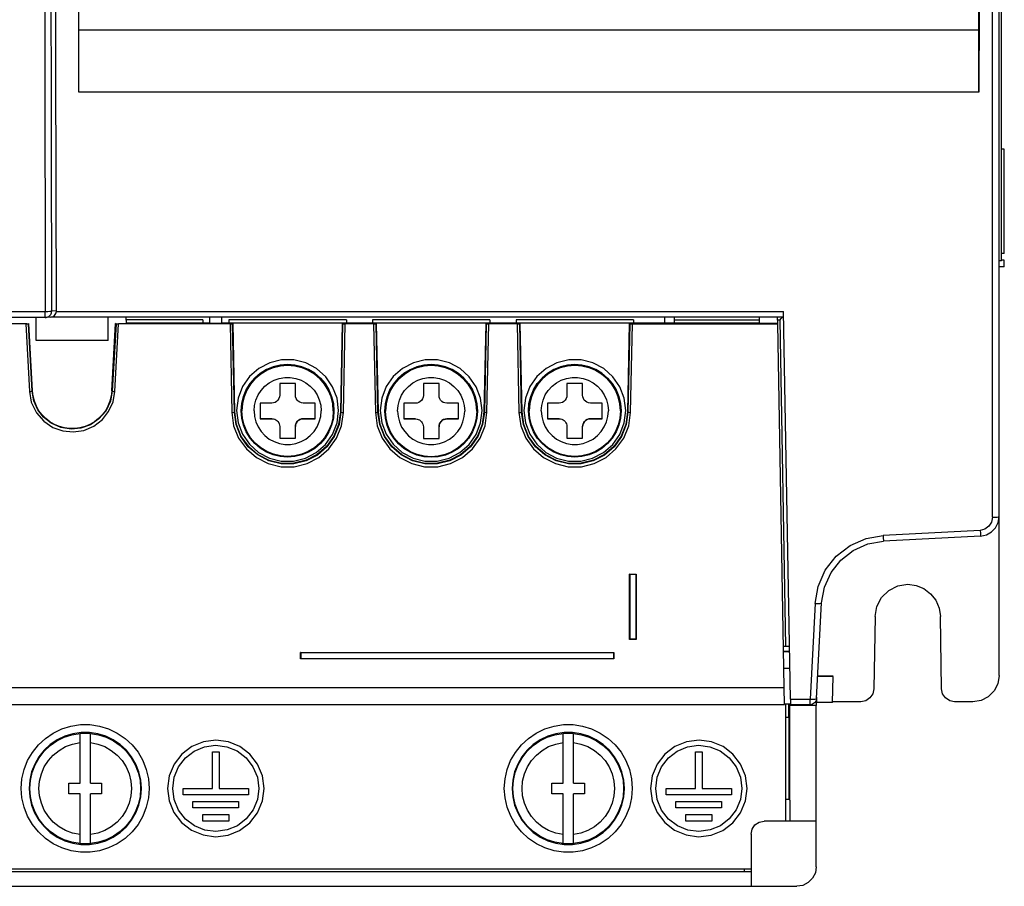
# Model space of a CAD drawing. Extents: x 0 to 420, y 0 to 297.
# Tile 20 of 34: x 207 to 233, y 112 to 135. Entities that reach past the tile are written whole.
import ezdxf

# ---------------------------------------------------------------- set-up
doc = ezdxf.new("R2010")
doc.units = 0
doc.header["$LTSCALE"] = 23.1
doc.layers.get('0').update_dxf_attribs({"linetype": 'CONTINUOUS'})

msp = doc.modelspace()

# ---------------------------------------------------------------- linework, layer by layer
at = {"color": 7, "linetype": 'CONTINUOUS'}
for p, q in [((233.138, 117.424), (233.138, 171.126)), ((233.199, 128.553), (233.199, 149.222)), ((208.463, 133.071), (208.463, 136.538)), ((232.963, 121.671), (232.963, 135.71)), ((232.6, 135.292), (232.598, 133.071)), ((232.599, 134.742), (232.599, 135.292)), ((208.463, 134.742), (232.599, 134.742)), ((232.598, 133.071), (208.463, 133.071)), ((233.278, 131.547), (233.199, 131.547)), ((233.278, 128.747), (233.278, 131.547)), ((233.199, 128.553), (233.138, 128.553)), ((233.278, 128.747), (233.199, 128.747)), ((233.278, 128.566), (233.199, 128.566)), ((233.278, 128.391), (233.278, 128.566)), ((233.278, 128.391), (233.138, 128.391)), ((207.565, 127.029), (189.913, 127.029)), ((189.916, 127.191), (207.565, 127.191)), ((207.325, 126.41), (207.325, 127.029)), ((207.565, 127.029), (207.565, 127.191)), ((207.565, 127.029), (207.578, 127.029)), ((207.708, 127.039), (207.578, 127.029)), ((227.363, 127.039), (207.708, 127.039)), ((207.74, 127.204), (207.866, 127.213)), ((207.865, 127.194), (227.36, 127.194)), ((209.25, 126.41), (209.25, 127.04)), ((209.745, 126.865), (209.736, 127.039)), ((211.788, 126.97), (209.741, 126.97)), ((211.788, 126.97), (211.788, 126.881)), ((211.978, 126.871), (211.978, 127.039)), ((212.298, 126.871), (212.297, 127.039)), ((215.638, 126.97), (212.488, 126.97)), ((212.488, 126.97), (212.488, 126.881)), ((215.638, 126.97), (215.638, 126.881)), ((219.488, 126.97), (216.338, 126.97)), ((216.338, 126.97), (216.338, 126.881)), ((219.488, 126.97), (219.488, 126.881)), ((223.338, 126.97), (220.188, 126.97)), ((220.188, 126.97), (220.188, 126.881)), ((223.338, 126.97), (223.338, 126.881)), ((224.178, 126.881), (224.178, 127.039)), ((226.713, 126.871), (226.713, 127.039)), ((227.203, 126.871), (227.2, 127.039)), ((227.542, 116.797), (227.36, 127.194)), ((207.069, 126.863), (204.056, 126.863)), ((207.042, 126.863), (207.141, 125.045)), ((207.069, 126.863), (207.107, 126.863)), ((207.107, 126.863), (207.113, 126.864)), ((207.124, 126.865), (207.113, 126.864)), ((207.211, 125.058), (207.113, 126.864)), ((207.223, 125.059), (207.124, 126.865)), ((209.353, 125.059), (209.451, 126.865)), ((209.463, 126.864), (209.364, 125.058)), ((209.434, 125.045), (209.533, 126.863)), ((209.463, 126.864), (209.451, 126.865)), ((212.546, 126.863), (209.533, 126.863)), ((211.978, 126.881), (209.745, 126.881)), ((212.298, 126.871), (211.978, 126.871)), ((211.978, 126.865), (211.978, 126.871)), ((215.828, 126.881), (212.298, 126.881)), ((212.52, 126.863), (212.566, 124.484)), ((212.546, 126.863), (212.584, 126.863)), ((212.584, 126.863), (212.59, 126.864)), ((212.601, 126.865), (212.59, 126.864)), ((212.636, 124.494), (212.59, 126.863)), ((212.648, 124.496), (212.601, 126.865)), ((215.524, 126.865), (215.478, 124.496)), ((215.536, 126.863), (215.489, 124.494)), ((216.198, 126.881), (215.524, 126.881)), ((215.828, 126.865), (215.524, 126.865)), ((215.536, 126.864), (215.524, 126.865)), ((215.559, 124.484), (215.606, 126.863)), ((216.396, 126.863), (215.606, 126.863)), ((215.828, 126.865), (215.828, 126.881)), ((219.678, 126.881), (216.148, 126.881)), ((216.148, 126.881), (216.148, 126.865)), ((216.451, 126.865), (216.148, 126.865)), ((216.37, 126.863), (216.416, 124.484)), ((216.396, 126.863), (216.434, 126.863)), ((216.434, 126.863), (216.44, 126.864)), ((216.451, 126.865), (216.44, 126.864)), ((216.486, 124.494), (216.44, 126.863)), ((216.498, 124.496), (216.451, 126.865)), ((219.374, 126.865), (219.328, 124.496)), ((219.386, 126.863), (219.339, 124.494)), ((220.048, 126.881), (219.374, 126.881)), ((219.678, 126.865), (219.374, 126.865)), ((219.386, 126.864), (219.374, 126.865)), ((219.409, 124.484), (219.456, 126.863)), ((220.246, 126.863), (219.456, 126.863)), ((219.678, 126.865), (219.678, 126.881)), ((223.528, 126.881), (219.998, 126.881)), ((219.998, 126.881), (219.998, 126.865)), ((220.301, 126.865), (219.998, 126.865)), ((220.22, 126.863), (220.266, 124.484)), ((220.246, 126.863), (220.284, 126.863)), ((220.284, 126.863), (220.29, 126.864)), ((220.301, 126.865), (220.29, 126.864)), ((220.336, 124.494), (220.29, 126.863)), ((220.348, 124.496), (220.301, 126.865)), ((223.224, 126.865), (223.178, 124.496)), ((223.236, 126.863), (223.189, 124.494)), ((223.898, 126.881), (223.224, 126.881)), ((223.528, 126.865), (223.224, 126.865)), ((223.236, 126.864), (223.224, 126.865)), ((223.259, 124.484), (223.306, 126.863)), ((223.528, 126.865), (223.528, 126.881)), ((226.713, 126.881), (223.848, 126.881)), ((223.848, 126.881), (223.848, 126.865)), ((226.713, 126.962), (224.428, 126.962)), ((224.428, 126.962), (224.428, 126.881)), ((227.203, 126.871), (226.713, 126.871)), ((226.713, 126.865), (226.713, 126.871)), ((227.26, 126.962), (227.201, 126.962)), ((227.203, 126.863), (227.203, 126.871)), ((227.373, 117.107), (227.203, 126.863)), ((227.26, 126.962), (227.412, 118.211)), ((209.25, 126.41), (207.325, 126.41)), ((214.273, 125.26), (213.853, 125.26)), ((213.853, 125.26), (213.853, 124.945)), ((214.273, 124.945), (214.273, 125.26)), ((218.123, 125.256), (217.703, 125.256)), ((217.703, 125.256), (217.703, 124.941)), ((218.123, 124.941), (218.123, 125.256)), ((221.973, 125.26), (221.553, 125.26)), ((221.553, 125.26), (221.553, 124.945)), ((221.973, 124.945), (221.973, 125.26)), ((207.211, 125.058), (207.223, 125.059)), ((209.353, 125.059), (209.364, 125.058)), ((213.643, 124.735), (213.328, 124.735)), ((213.328, 124.735), (213.328, 124.315)), ((214.798, 124.735), (214.483, 124.735)), ((214.798, 124.315), (214.798, 124.735)), ((215.273, 124.717), (215.288, 124.526)), ((217.493, 124.731), (217.178, 124.731)), ((217.178, 124.731), (217.178, 124.311)), ((218.648, 124.731), (218.333, 124.731)), ((218.648, 124.311), (218.648, 124.731)), ((219.123, 124.713), (219.138, 124.522)), ((221.343, 124.735), (221.028, 124.735)), ((221.028, 124.735), (221.028, 124.315)), ((222.498, 124.735), (222.183, 124.735)), ((222.498, 124.315), (222.498, 124.735)), ((222.973, 124.717), (222.988, 124.526)), ((212.636, 124.494), (212.648, 124.496)), ((212.838, 124.526), (212.838, 124.527)), ((215.288, 124.526), (215.288, 124.527)), ((215.478, 124.496), (215.489, 124.494)), ((216.486, 124.494), (216.498, 124.496)), ((216.688, 124.522), (216.688, 124.522)), ((219.138, 124.522), (219.138, 124.522)), ((219.328, 124.496), (219.339, 124.494)), ((220.336, 124.494), (220.348, 124.496)), ((220.538, 124.526), (220.538, 124.527)), ((222.988, 124.526), (222.988, 124.527)), ((223.178, 124.496), (223.189, 124.494)), ((213.643, 124.315), (213.328, 124.315)), ((213.328, 124.315), (213.643, 124.315)), ((213.853, 124.105), (213.853, 123.79)), ((214.273, 123.79), (214.273, 124.105)), ((214.483, 124.315), (214.798, 124.315)), ((214.798, 124.315), (214.483, 124.315)), ((214.483, 124.315), (214.483, 124.315)), ((217.493, 124.311), (217.178, 124.311)), ((217.178, 124.311), (217.493, 124.311)), ((217.703, 124.101), (217.703, 123.786)), ((218.123, 123.786), (218.123, 124.101)), ((218.333, 124.311), (218.648, 124.311)), ((218.648, 124.311), (218.333, 124.311)), ((218.333, 124.311), (218.333, 124.311)), ((221.343, 124.315), (221.028, 124.315)), ((221.028, 124.315), (221.343, 124.315)), ((221.553, 124.105), (221.553, 123.79)), ((221.973, 123.79), (221.973, 124.105)), ((222.183, 124.315), (222.498, 124.315)), ((222.498, 124.315), (222.183, 124.315)), ((222.183, 124.315), (222.183, 124.315)), ((213.853, 123.79), (214.273, 123.79)), ((217.703, 123.786), (218.123, 123.786)), ((221.553, 123.79), (221.973, 123.79)), ((233.114, 121.536), (233.138, 121.693)), ((229.577, 121.107), (230.028, 121.185)), ((232.631, 121.321), (230.028, 121.185)), ((232.64, 121.169), (230.037, 121.033)), ((232.64, 121.169), (232.796, 121.201)), ((223.233, 120.148), (223.408, 120.148)), ((223.236, 120.145), (223.233, 120.148)), ((223.233, 118.398), (223.233, 120.148)), ((223.236, 120.145), (223.405, 120.145)), ((223.236, 120.145), (223.236, 118.401)), ((223.405, 120.145), (223.408, 120.148)), ((223.405, 118.401), (223.405, 120.145)), ((223.408, 120.148), (223.408, 118.398)), ((228.206, 119.363), (228.072, 116.797)), ((228.246, 116.812), (228.381, 119.377)), ((229.813, 119.015), (229.779, 117.068)), ((231.597, 117.068), (231.563, 119.015)), ((223.236, 118.401), (223.233, 118.398)), ((223.408, 118.398), (223.233, 118.398)), ((223.405, 118.401), (223.236, 118.401)), ((223.405, 118.401), (223.408, 118.398)), ((214.413, 118.049), (222.813, 118.049)), ((214.416, 118.045), (214.413, 118.049)), ((214.413, 117.874), (214.413, 118.049)), ((214.416, 118.045), (222.81, 118.045)), ((214.416, 118.045), (214.416, 117.876)), ((222.81, 118.045), (222.813, 118.049)), ((222.81, 117.876), (222.81, 118.045)), ((222.813, 118.049), (222.813, 117.874)), ((227.517, 118.21), (227.354, 118.21)), ((227.357, 118.069), (227.519, 118.069)), ((227.519, 118.069), (227.357, 118.069)), ((214.416, 117.876), (214.413, 117.874)), ((222.813, 117.874), (214.413, 117.874)), ((222.81, 117.876), (214.416, 117.876)), ((222.81, 117.876), (222.813, 117.874)), ((227.527, 117.62), (227.364, 117.62)), ((228.693, 117.411), (228.276, 117.411)), ((228.693, 117.404), (228.276, 117.404)), ((228.674, 116.704), (228.693, 117.404)), ((189.902, 117.107), (227.373, 117.107)), ((227.381, 116.647), (227.373, 117.107)), ((227.542, 116.797), (228.072, 116.797)), ((227.542, 116.797), (227.544, 116.646)), ((228.072, 116.646), (228.072, 116.797)), ((228.246, 116.812), (228.231, 116.748)), ((228.244, 116.788), (228.235, 116.627)), ((228.674, 116.704), (228.239, 116.704)), ((228.25, 116.812), (228.253, 116.841)), ((228.253, 116.841), (228.253, 116.844)), ((229.429, 116.724), (228.674, 116.724)), ((232.438, 116.724), (231.946, 116.724)), ((189.894, 116.647), (227.381, 116.647)), ((227.381, 116.666), (227.544, 116.666)), ((227.415, 116.672), (227.415, 113.525)), ((227.503, 116.31), (227.503, 116.669)), ((227.529, 116.634), (227.528, 116.635)), ((227.528, 114.083), (227.528, 116.635)), ((227.538, 116.623), (227.538, 116.646)), ((227.885, 116.623), (227.538, 116.623)), ((228.072, 116.646), (227.544, 116.646)), ((227.886, 116.656), (227.885, 116.623)), ((228.235, 116.627), (227.885, 116.627)), ((228.136, 116.659), (228.072, 116.646)), ((228.238, 113.526), (228.238, 116.635)), ((227.415, 116.31), (227.503, 116.31)), ((227.415, 116.31), (227.503, 116.31)), ((227.503, 116.31), (227.503, 116.31)), ((227.503, 116.31), (227.503, 114.113)), ((208.498, 114.537), (208.498, 115.877)), ((208.778, 114.537), (208.778, 115.877)), ((221.448, 114.537), (221.448, 115.877)), ((221.728, 114.537), (221.728, 115.877)), ((212.05, 115.381), (212.225, 115.381)), ((212.05, 114.401), (212.05, 115.381)), ((212.225, 115.381), (212.225, 114.401)), ((225, 115.381), (225.175, 115.381)), ((225, 114.401), (225, 115.381)), ((225.175, 115.381), (225.175, 114.401)), ((208.2, 114.537), (208.498, 114.537)), ((208.2, 114.257), (208.2, 114.537)), ((208.778, 114.537), (209.075, 114.537)), ((209.075, 114.537), (209.075, 114.257)), ((211.263, 114.401), (212.05, 114.401)), ((211.263, 114.226), (211.263, 114.401)), ((212.225, 114.401), (213.013, 114.401)), ((213.013, 114.401), (213.013, 114.226)), ((221.15, 114.537), (221.448, 114.537)), ((221.15, 114.257), (221.15, 114.537)), ((221.728, 114.537), (222.025, 114.537)), ((222.025, 114.537), (222.025, 114.257)), ((224.213, 114.401), (225, 114.401)), ((224.213, 114.226), (224.213, 114.401)), ((225.175, 114.401), (225.963, 114.401)), ((225.963, 114.401), (225.963, 114.226)), ((208.498, 114.257), (208.2, 114.257)), ((208.498, 112.918), (208.498, 114.257)), ((209.075, 114.257), (208.778, 114.257)), ((208.778, 112.918), (208.778, 114.257)), ((213.013, 114.226), (211.263, 114.226)), ((211.525, 114.051), (212.75, 114.051)), ((211.525, 113.876), (211.525, 114.051)), ((212.75, 114.051), (212.75, 113.876)), ((221.448, 114.257), (221.15, 114.257)), ((221.448, 112.918), (221.448, 114.257)), ((222.025, 114.257), (221.728, 114.257)), ((221.728, 112.918), (221.728, 114.257)), ((225.963, 114.226), (224.213, 114.226)), ((224.475, 114.051), (225.7, 114.051)), ((224.475, 113.876), (224.475, 114.051)), ((225.7, 114.051), (225.7, 113.876)), ((227.415, 114.113), (227.503, 114.113)), ((227.503, 114.113), (227.528, 114.083)), ((227.538, 114.083), (227.528, 114.083)), ((227.538, 113.526), (227.538, 114.083)), ((212.75, 113.876), (211.525, 113.876)), ((225.7, 113.876), (224.475, 113.876)), ((211.788, 113.701), (212.488, 113.701)), ((211.788, 113.526), (211.788, 113.701)), ((212.488, 113.526), (211.788, 113.526)), ((212.488, 113.701), (212.488, 113.526)), ((224.738, 113.701), (225.438, 113.701)), ((224.738, 113.526), (224.738, 113.701)), ((225.438, 113.526), (224.738, 113.526)), ((225.438, 113.701), (225.438, 113.526)), ((228.238, 113.525), (226.838, 113.525)), ((226.838, 113.525), (226.838, 113.525)), ((228.238, 112.3), (228.238, 113.525)), ((226.488, 113.175), (226.488, 111.775)), ((226.488, 112.231), (190.788, 112.231)), ((226.313, 112.159), (226.313, 112.231)), ((226.314, 112.161), (190.962, 112.161)), ((226.488, 112.159), (226.315, 112.159)), ((190.788, 111.776), (226.488, 111.776)), ((226.488, 111.775), (227.713, 111.775))]:
    msp.add_line(p, q, dxfattribs=at)
for points in [[(207.547, 170.23), (207.539, 155.877), (207.545, 141.524), (207.565, 127.191)], [(207.74, 127.204), (207.72, 141.414), (207.714, 155.644), (207.721, 169.874)], [(207.866, 127.213), (207.856, 130.531), (207.848, 133.851), (207.84, 137.174)], [(232.598, 133.071), (232.598, 133.627), (232.599, 134.184), (232.599, 134.742)], [(207.565, 127.191), (207.631, 127.192), (207.687, 127.195), (207.725, 127.199), (207.74, 127.204)], [(207.578, 127.029), (207.59, 127.03), (207.614, 127.036), (207.638, 127.044)], [(207.638, 127.044), (207.66, 127.056), (207.68, 127.071), (207.697, 127.089), (207.712, 127.109), (207.724, 127.131), (207.733, 127.154), (207.738, 127.179), (207.74, 127.204)], [(207.709, 127.039), (207.758, 127.051), (207.81, 127.084)], [(207.81, 127.084), (207.847, 127.133), (207.865, 127.194)], [(207.865, 127.194), (207.865, 127.2), (207.865, 127.207), (207.866, 127.213)], [(224.428, 127.039), (224.428, 127.014), (224.428, 126.962)], [(227.26, 126.962), (227.299, 127.002), (227.332, 127.036), (227.335, 127.039)], [(209.463, 126.864), (209.468, 126.863), (209.533, 126.863)], [(215.536, 126.864), (215.541, 126.863), (215.606, 126.863)], [(219.386, 126.864), (219.391, 126.863), (219.456, 126.863)], [(223.236, 126.864), (223.241, 126.863), (223.257, 126.863), (227.203, 126.863)], [(215.428, 124.536), (215.388, 124.863), (215.271, 125.172), (215.084, 125.442), (214.84, 125.659), (214.55, 125.812), (214.231, 125.891), (213.904, 125.892), (213.585, 125.815), (213.293, 125.664), (213.046, 125.448), (212.856, 125.175), (212.737, 124.865), (212.697, 124.536)], [(215.305, 124.527), (215.29, 124.721), (215.244, 124.911), (215.17, 125.091), (215.069, 125.257), (214.941, 125.406), (214.792, 125.533), (214.625, 125.635), (214.444, 125.71), (214.254, 125.755), (214.06, 125.77), (213.866, 125.754), (213.677, 125.708), (213.497, 125.634), (213.332, 125.532), (213.184, 125.405), (213.057, 125.257), (212.956, 125.092), (212.881, 124.913), (212.836, 124.722), (212.82, 124.527)], [(212.82, 124.527), (212.835, 124.721), (212.881, 124.91), (212.955, 125.09), (213.057, 125.256), (213.184, 125.405), (213.334, 125.533), (213.501, 125.635), (213.682, 125.709), (213.872, 125.754), (214.066, 125.769), (214.26, 125.753), (214.449, 125.708), (214.628, 125.633), (214.794, 125.531), (214.942, 125.405), (215.068, 125.256), (215.169, 125.092), (215.244, 124.912), (215.29, 124.722), (215.305, 124.527)], [(215.288, 124.527), (215.273, 124.718), (215.228, 124.905), (215.154, 125.082), (215.054, 125.246), (214.929, 125.393), (214.781, 125.518), (214.617, 125.619), (214.438, 125.692), (214.251, 125.737), (214.06, 125.752), (213.869, 125.736), (213.682, 125.691), (213.505, 125.617), (213.342, 125.517), (213.196, 125.392), (213.071, 125.246), (212.972, 125.084), (212.898, 124.906), (212.853, 124.719), (212.838, 124.527)], [(212.838, 124.526), (212.853, 124.717), (212.898, 124.904), (212.971, 125.082), (213.072, 125.246), (213.196, 125.392), (213.343, 125.517), (213.507, 125.617), (213.684, 125.691), (213.871, 125.736), (214.063, 125.751), (214.254, 125.736), (214.441, 125.691), (214.619, 125.617), (214.783, 125.517), (214.929, 125.392), (215.054, 125.246), (215.154, 125.082), (215.228, 124.904), (215.273, 124.717)], [(219.278, 124.536), (219.238, 124.863), (219.121, 125.172), (218.934, 125.442), (218.69, 125.659), (218.4, 125.812), (218.081, 125.891), (217.754, 125.892), (217.435, 125.815), (217.143, 125.664), (216.896, 125.448), (216.706, 125.175), (216.587, 124.865), (216.547, 124.536)], [(219.155, 124.523), (219.14, 124.717), (219.094, 124.907), (219.02, 125.087), (218.919, 125.253), (218.791, 125.402), (218.642, 125.529), (218.475, 125.631), (218.294, 125.706), (218.104, 125.751), (217.91, 125.766), (217.716, 125.75), (217.527, 125.704), (217.347, 125.63), (217.182, 125.528), (217.034, 125.401), (216.907, 125.253), (216.806, 125.088), (216.731, 124.908), (216.686, 124.718), (216.67, 124.523)], [(216.67, 124.522), (216.685, 124.716), (216.731, 124.906), (216.805, 125.086), (216.907, 125.252), (217.034, 125.401), (217.184, 125.529), (217.351, 125.631), (217.532, 125.705), (217.722, 125.75), (217.916, 125.765), (218.11, 125.749), (218.299, 125.704), (218.478, 125.629), (218.644, 125.527), (218.792, 125.401), (218.918, 125.252), (219.019, 125.087), (219.094, 124.908), (219.14, 124.718), (219.155, 124.522)], [(219.138, 124.522), (219.123, 124.714), (219.078, 124.901), (219.004, 125.078), (218.904, 125.242), (218.779, 125.389), (218.631, 125.514), (218.467, 125.615), (218.288, 125.688), (218.101, 125.733), (217.91, 125.747), (217.719, 125.732), (217.532, 125.687), (217.355, 125.613), (217.192, 125.513), (217.046, 125.388), (216.921, 125.242), (216.822, 125.08), (216.748, 124.902), (216.703, 124.715), (216.688, 124.522)], [(216.688, 124.522), (216.703, 124.713), (216.748, 124.9), (216.821, 125.078), (216.922, 125.242), (217.046, 125.388), (217.193, 125.513), (217.357, 125.613), (217.534, 125.687), (217.721, 125.732), (217.913, 125.747), (218.104, 125.732), (218.291, 125.687), (218.469, 125.613), (218.633, 125.513), (218.779, 125.388), (218.904, 125.242), (219.004, 125.078), (219.078, 124.9), (219.123, 124.713)], [(223.128, 124.536), (223.088, 124.863), (222.971, 125.172), (222.784, 125.442), (222.54, 125.659), (222.25, 125.812), (221.931, 125.891), (221.604, 125.892), (221.285, 125.815), (220.993, 125.664), (220.746, 125.448), (220.556, 125.175), (220.437, 124.865), (220.397, 124.536)], [(223.005, 124.527), (222.99, 124.721), (222.944, 124.911), (222.87, 125.091), (222.769, 125.257), (222.641, 125.406), (222.492, 125.533), (222.325, 125.635), (222.144, 125.71), (221.954, 125.755), (221.76, 125.77), (221.566, 125.754), (221.377, 125.708), (221.197, 125.634), (221.032, 125.532), (220.884, 125.405), (220.757, 125.257), (220.656, 125.092), (220.581, 124.913), (220.536, 124.722), (220.52, 124.527)], [(220.52, 124.527), (220.535, 124.721), (220.581, 124.91), (220.655, 125.09), (220.757, 125.256), (220.884, 125.405), (221.034, 125.533), (221.201, 125.635), (221.382, 125.709), (221.572, 125.754), (221.766, 125.769), (221.96, 125.753), (222.149, 125.708), (222.328, 125.633), (222.494, 125.531), (222.642, 125.405), (222.768, 125.256), (222.869, 125.092), (222.944, 124.912), (222.99, 124.722), (223.005, 124.527)], [(222.988, 124.527), (222.973, 124.718), (222.928, 124.905), (222.854, 125.082), (222.754, 125.246), (222.629, 125.393), (222.481, 125.518), (222.317, 125.619), (222.138, 125.692), (221.951, 125.737), (221.76, 125.752), (221.569, 125.736), (221.382, 125.691), (221.205, 125.617), (221.042, 125.517), (220.896, 125.392), (220.771, 125.246), (220.672, 125.084), (220.598, 124.906), (220.553, 124.719), (220.538, 124.527)], [(220.538, 124.526), (220.553, 124.717), (220.598, 124.904), (220.671, 125.082), (220.772, 125.246), (220.896, 125.392), (221.043, 125.517), (221.207, 125.617), (221.384, 125.691), (221.571, 125.736), (221.763, 125.751), (221.954, 125.736), (222.141, 125.691), (222.319, 125.617), (222.483, 125.517), (222.629, 125.392), (222.754, 125.246), (222.854, 125.082), (222.928, 124.904), (222.973, 124.717)], [(213.163, 124.525), (213.175, 124.672), (213.211, 124.816), (213.271, 124.952), (213.351, 125.076), (213.452, 125.186), (213.57, 125.278), (213.701, 125.349), (213.841, 125.397), (213.988, 125.422), (214.136, 125.422), (214.283, 125.398), (214.423, 125.349), (214.554, 125.279), (214.672, 125.187), (214.773, 125.078), (214.854, 124.954), (214.914, 124.818), (214.95, 124.674), (214.963, 124.525)], [(217.013, 124.521), (217.025, 124.668), (217.061, 124.812), (217.121, 124.948), (217.201, 125.072), (217.302, 125.182), (217.42, 125.274), (217.551, 125.345), (217.691, 125.393), (217.838, 125.418), (217.986, 125.418), (218.133, 125.394), (218.273, 125.345), (218.404, 125.275), (218.522, 125.183), (218.623, 125.074), (218.704, 124.95), (218.764, 124.814), (218.8, 124.67), (218.813, 124.521)], [(220.863, 124.525), (220.875, 124.672), (220.911, 124.816), (220.971, 124.952), (221.051, 125.076), (221.152, 125.186), (221.27, 125.278), (221.401, 125.349), (221.541, 125.397), (221.688, 125.422), (221.836, 125.422), (221.983, 125.398), (222.123, 125.349), (222.254, 125.279), (222.372, 125.187), (222.473, 125.078), (222.554, 124.954), (222.614, 124.818), (222.65, 124.674), (222.663, 124.525)], [(207.141, 125.045), (207.177, 125.048), (207.202, 125.053), (207.211, 125.058)], [(207.141, 125.045), (207.193, 124.762), (207.329, 124.476), (207.528, 124.247), (207.771, 124.083), (208.039, 123.987), (208.315, 123.96), (208.6, 124.003), (208.871, 124.119), (209.099, 124.296), (209.265, 124.505), (209.383, 124.766), (209.434, 125.045)], [(209.364, 125.058), (209.314, 124.788), (209.187, 124.522), (209.003, 124.31), (208.775, 124.155), (208.522, 124.064), (208.257, 124.039), (207.985, 124.082), (207.729, 124.195), (207.52, 124.36), (207.37, 124.551), (207.26, 124.792), (207.211, 125.058)], [(209.353, 125.059), (209.336, 124.919), (209.3, 124.783), (209.248, 124.652), (209.178, 124.53), (209.093, 124.418), (208.994, 124.318), (208.883, 124.232), (208.761, 124.162), (208.632, 124.108), (208.497, 124.072), (208.358, 124.053), (208.218, 124.053), (208.079, 124.072), (207.944, 124.108), (207.814, 124.162), (207.693, 124.232), (207.582, 124.318), (207.483, 124.418), (207.398, 124.53), (207.328, 124.652), (207.275, 124.783), (207.24, 124.919), (207.223, 125.059)], [(209.364, 125.058), (209.374, 125.053), (209.4, 125.048), (209.434, 125.045)], [(213.853, 124.945), (213.848, 124.898), (213.832, 124.853), (213.805, 124.812), (213.77, 124.777), (213.73, 124.753), (213.687, 124.739), (213.643, 124.735)], [(214.483, 124.735), (214.432, 124.741), (214.388, 124.757), (214.349, 124.783), (214.316, 124.817), (214.292, 124.856), (214.278, 124.899), (214.273, 124.945)], [(217.703, 124.941), (217.698, 124.894), (217.682, 124.849), (217.655, 124.808), (217.62, 124.773), (217.58, 124.749), (217.537, 124.735), (217.493, 124.731)], [(218.333, 124.731), (218.282, 124.737), (218.238, 124.753), (218.199, 124.779), (218.166, 124.813), (218.142, 124.852), (218.128, 124.895), (218.123, 124.941)], [(221.553, 124.945), (221.548, 124.898), (221.532, 124.853), (221.505, 124.812), (221.47, 124.777), (221.43, 124.753), (221.387, 124.739), (221.343, 124.735)], [(222.183, 124.735), (222.132, 124.741), (222.088, 124.757), (222.049, 124.783), (222.016, 124.817), (221.992, 124.856), (221.978, 124.899), (221.973, 124.945)], [(212.566, 124.484), (212.602, 124.486), (212.627, 124.49), (212.636, 124.494)], [(212.566, 124.484), (212.617, 124.127), (212.751, 123.794), (212.958, 123.504), (213.226, 123.273), (213.542, 123.111), (213.887, 123.028), (214.241, 123.028), (214.585, 123.111), (214.9, 123.273), (215.167, 123.504), (215.375, 123.793), (215.508, 124.127), (215.559, 124.484)], [(215.489, 124.494), (215.442, 124.157), (215.316, 123.84), (215.118, 123.563), (214.861, 123.34), (214.559, 123.185), (214.23, 123.106), (213.891, 123.106), (213.563, 123.186), (213.262, 123.342), (213.007, 123.563), (212.81, 123.84), (212.684, 124.157), (212.636, 124.494)], [(215.478, 124.496), (215.43, 124.157), (215.303, 123.843), (215.109, 123.57), (214.857, 123.352), (214.56, 123.199), (214.232, 123.119), (213.896, 123.118), (213.569, 123.197), (213.274, 123.349), (213.02, 123.566), (212.823, 123.84), (212.696, 124.156), (212.648, 124.496)], [(212.697, 124.536), (212.737, 124.208), (212.854, 123.9), (213.041, 123.629), (213.285, 123.413), (213.576, 123.26), (213.894, 123.181), (214.222, 123.18), (214.541, 123.257), (214.832, 123.408), (215.079, 123.624), (215.269, 123.896), (215.388, 124.207), (215.428, 124.536)], [(215.305, 124.527), (215.29, 124.333), (215.244, 124.143), (215.17, 123.963), (215.069, 123.797), (214.941, 123.648), (214.792, 123.52), (214.625, 123.418), (214.444, 123.344), (214.254, 123.299), (214.06, 123.284), (213.866, 123.3), (213.677, 123.345), (213.497, 123.42), (213.332, 123.522), (213.184, 123.648), (213.057, 123.797), (212.956, 123.962), (212.881, 124.141), (212.836, 124.331), (212.82, 124.527)], [(215.288, 124.526), (215.273, 124.334), (215.228, 124.147), (215.154, 123.97), (215.054, 123.806), (214.929, 123.659), (214.783, 123.535), (214.619, 123.434), (214.441, 123.361), (214.254, 123.316), (214.063, 123.301), (213.871, 123.316), (213.684, 123.361), (213.507, 123.434), (213.343, 123.535), (213.196, 123.659), (213.072, 123.806), (212.971, 123.97), (212.898, 124.147), (212.853, 124.334), (212.838, 124.526)], [(213.163, 124.525), (213.175, 124.377), (213.211, 124.233), (213.271, 124.096), (213.352, 123.972), (213.453, 123.863), (213.57, 123.771), (213.701, 123.701), (213.842, 123.652), (213.988, 123.628), (214.137, 123.628), (214.284, 123.652), (214.424, 123.701), (214.555, 123.771), (214.672, 123.863), (214.773, 123.972), (214.854, 124.096), (214.914, 124.233), (214.95, 124.377), (214.963, 124.525)], [(215.489, 124.494), (215.499, 124.49), (215.525, 124.486), (215.559, 124.484)], [(216.416, 124.484), (216.452, 124.486), (216.477, 124.49), (216.486, 124.494)], [(216.416, 124.484), (216.467, 124.127), (216.601, 123.794), (216.808, 123.504), (217.076, 123.273), (217.392, 123.111), (217.737, 123.028), (218.091, 123.028), (218.435, 123.111), (218.75, 123.273), (219.017, 123.504), (219.225, 123.793), (219.358, 124.127), (219.409, 124.484)], [(219.339, 124.494), (219.292, 124.157), (219.166, 123.84), (218.968, 123.563), (218.711, 123.34), (218.409, 123.185), (218.08, 123.106), (217.741, 123.106), (217.413, 123.186), (217.112, 123.342), (216.857, 123.563), (216.66, 123.84), (216.534, 124.157), (216.486, 124.494)], [(219.328, 124.496), (219.28, 124.157), (219.153, 123.843), (218.959, 123.57), (218.707, 123.352), (218.41, 123.199), (218.082, 123.119), (217.746, 123.118), (217.419, 123.197), (217.124, 123.349), (216.87, 123.566), (216.673, 123.84), (216.546, 124.156), (216.498, 124.496)], [(216.547, 124.536), (216.587, 124.208), (216.704, 123.9), (216.891, 123.629), (217.135, 123.413), (217.426, 123.26), (217.744, 123.181), (218.072, 123.18), (218.391, 123.257), (218.682, 123.408), (218.929, 123.624), (219.119, 123.896), (219.238, 124.207), (219.278, 124.536)], [(219.155, 124.522), (219.14, 124.328), (219.094, 124.139), (219.02, 123.959), (218.919, 123.793), (218.791, 123.644), (218.642, 123.516), (218.475, 123.414), (218.294, 123.34), (218.104, 123.295), (217.91, 123.28), (217.716, 123.296), (217.527, 123.341), (217.347, 123.416), (217.182, 123.518), (217.034, 123.644), (216.907, 123.793), (216.806, 123.957), (216.731, 124.137), (216.686, 124.327), (216.67, 124.522)], [(219.138, 124.522), (219.123, 124.33), (219.078, 124.143), (219.004, 123.966), (218.904, 123.802), (218.779, 123.655), (218.633, 123.531), (218.469, 123.43), (218.291, 123.357), (218.104, 123.312), (217.913, 123.297), (217.721, 123.312), (217.534, 123.357), (217.357, 123.43), (217.193, 123.531), (217.046, 123.655), (216.922, 123.802), (216.821, 123.966), (216.748, 124.143), (216.703, 124.33), (216.688, 124.522)], [(217.013, 124.521), (217.025, 124.373), (217.061, 124.229), (217.121, 124.092), (217.202, 123.968), (217.303, 123.859), (217.42, 123.767), (217.551, 123.697), (217.692, 123.648), (217.838, 123.624), (217.987, 123.624), (218.134, 123.648), (218.274, 123.697), (218.405, 123.767), (218.522, 123.859), (218.623, 123.968), (218.704, 124.092), (218.764, 124.229), (218.8, 124.373), (218.813, 124.521)], [(219.339, 124.494), (219.349, 124.49), (219.375, 124.486), (219.409, 124.484)], [(220.266, 124.484), (220.302, 124.486), (220.327, 124.49), (220.336, 124.494)], [(220.266, 124.484), (220.317, 124.127), (220.451, 123.794), (220.658, 123.504), (220.926, 123.273), (221.242, 123.111), (221.587, 123.028), (221.941, 123.028), (222.285, 123.111), (222.6, 123.273), (222.867, 123.504), (223.075, 123.793), (223.208, 124.127), (223.259, 124.484)], [(223.189, 124.494), (223.142, 124.157), (223.016, 123.84), (222.818, 123.563), (222.561, 123.34), (222.259, 123.185), (221.93, 123.106), (221.591, 123.106), (221.263, 123.186), (220.962, 123.342), (220.707, 123.563), (220.51, 123.84), (220.384, 124.157), (220.336, 124.494)], [(223.178, 124.496), (223.13, 124.157), (223.003, 123.843), (222.809, 123.57), (222.557, 123.352), (222.26, 123.199), (221.932, 123.119), (221.596, 123.118), (221.269, 123.197), (220.974, 123.349), (220.72, 123.566), (220.523, 123.84), (220.396, 124.156), (220.348, 124.496)], [(220.397, 124.536), (220.437, 124.208), (220.554, 123.9), (220.741, 123.629), (220.985, 123.413), (221.276, 123.26), (221.594, 123.181), (221.922, 123.18), (222.241, 123.257), (222.532, 123.408), (222.779, 123.624), (222.969, 123.896), (223.088, 124.207), (223.128, 124.536)], [(223.005, 124.527), (222.99, 124.333), (222.944, 124.143), (222.87, 123.963), (222.769, 123.797), (222.641, 123.648), (222.492, 123.52), (222.325, 123.418), (222.144, 123.344), (221.954, 123.299), (221.76, 123.284), (221.566, 123.3), (221.377, 123.345), (221.197, 123.42), (221.032, 123.522), (220.884, 123.648), (220.757, 123.797), (220.656, 123.962), (220.581, 124.141), (220.536, 124.331), (220.52, 124.527)], [(222.988, 124.526), (222.973, 124.334), (222.928, 124.147), (222.854, 123.97), (222.754, 123.806), (222.629, 123.659), (222.483, 123.535), (222.319, 123.434), (222.141, 123.361), (221.954, 123.316), (221.763, 123.301), (221.571, 123.316), (221.384, 123.361), (221.207, 123.434), (221.043, 123.535), (220.896, 123.659), (220.772, 123.806), (220.671, 123.97), (220.598, 124.147), (220.553, 124.334), (220.538, 124.526)], [(220.863, 124.525), (220.875, 124.377), (220.911, 124.233), (220.971, 124.096), (221.052, 123.972), (221.153, 123.863), (221.27, 123.771), (221.401, 123.701), (221.542, 123.652), (221.688, 123.628), (221.837, 123.628), (221.984, 123.652), (222.124, 123.701), (222.255, 123.771), (222.372, 123.863), (222.473, 123.972), (222.554, 124.096), (222.614, 124.233), (222.65, 124.377), (222.663, 124.525)], [(223.189, 124.494), (223.199, 124.49), (223.225, 124.486), (223.259, 124.484)], [(213.643, 124.315), (213.683, 124.311), (213.718, 124.301), (213.75, 124.285), (213.779, 124.264), (213.804, 124.239), (213.825, 124.208), (213.84, 124.176), (213.849, 124.141), (213.853, 124.105)], [(214.483, 124.315), (214.436, 124.31), (214.391, 124.294), (214.352, 124.269), (214.319, 124.236), (214.294, 124.196), (214.278, 124.152), (214.273, 124.105)], [(214.273, 124.105), (214.276, 124.143), (214.286, 124.179), (214.301, 124.21), (214.323, 124.241), (214.348, 124.266), (214.378, 124.287), (214.409, 124.301), (214.443, 124.311), (214.483, 124.315)], [(217.493, 124.311), (217.533, 124.307), (217.568, 124.297), (217.6, 124.281), (217.629, 124.26), (217.654, 124.234), (217.675, 124.204), (217.69, 124.172), (217.699, 124.137), (217.703, 124.101)], [(218.333, 124.311), (218.286, 124.306), (218.241, 124.29), (218.202, 124.265), (218.169, 124.232), (218.144, 124.192), (218.128, 124.148), (218.123, 124.101)], [(218.123, 124.101), (218.126, 124.139), (218.136, 124.175), (218.151, 124.206), (218.173, 124.237), (218.198, 124.262), (218.228, 124.283), (218.259, 124.297), (218.293, 124.307), (218.333, 124.311)], [(221.343, 124.315), (221.383, 124.311), (221.418, 124.301), (221.45, 124.285), (221.479, 124.264), (221.504, 124.239), (221.525, 124.208), (221.54, 124.176), (221.549, 124.141), (221.553, 124.105)], [(222.183, 124.315), (222.136, 124.31), (222.091, 124.294), (222.052, 124.269), (222.019, 124.236), (221.994, 124.196), (221.978, 124.152), (221.973, 124.105)], [(221.973, 124.105), (221.976, 124.143), (221.986, 124.179), (222.001, 124.21), (222.023, 124.241), (222.048, 124.266), (222.078, 124.287), (222.109, 124.301), (222.143, 124.311), (222.183, 124.315)], [(232.963, 121.671), (233.03, 121.673), (233.087, 121.677), (233.124, 121.685), (233.138, 121.693)], [(232.963, 121.671), (232.937, 121.543), (232.864, 121.43), (232.755, 121.352), (232.631, 121.321)], [(232.796, 121.201), (232.934, 121.278), (233.043, 121.393), (233.114, 121.536)], [(230.028, 121.186), (230.032, 121.108), (230.035, 121.052), (230.037, 121.033)], [(232.631, 121.321), (232.635, 121.244), (232.639, 121.189), (232.64, 121.169)], [(228.206, 119.363), (228.285, 119.818), (228.479, 120.254), (228.77, 120.627), (229.144, 120.916), (229.577, 121.107)], [(228.381, 119.377), (228.455, 119.797), (228.632, 120.192), (228.894, 120.525), (229.227, 120.785), (229.62, 120.959), (230.037, 121.033)], [(229.813, 119.015), (229.859, 119.282), (229.985, 119.521), (230.178, 119.711), (230.42, 119.833), (230.688, 119.874)], [(230.688, 119.874), (230.912, 119.845), (231.121, 119.76), (231.301, 119.623), (231.44, 119.446), (231.53, 119.238), (231.563, 119.015)], [(228.206, 119.363), (228.273, 119.361), (228.329, 119.363), (228.367, 119.369), (228.381, 119.377)], [(233.138, 117.424), (233.103, 117.207), (233.004, 117.013), (232.849, 116.858), (232.655, 116.759), (232.438, 116.724)], [(229.779, 117.068), (229.75, 116.935), (229.674, 116.825), (229.562, 116.751), (229.429, 116.724)], [(231.946, 116.724), (231.813, 116.751), (231.701, 116.825), (231.625, 116.935), (231.597, 117.068)], [(228.072, 116.797), (228.138, 116.795), (228.195, 116.798), (228.233, 116.803), (228.246, 116.812)], [(228.231, 116.748), (228.192, 116.694), (228.136, 116.659)], [(206.923, 114.4), (206.942, 114.656), (206.999, 114.906), (207.093, 115.145), (207.221, 115.366), (207.381, 115.567), (207.569, 115.741), (207.78, 115.885), (208.011, 115.996), (208.256, 116.072), (208.509, 116.11), (208.765, 116.11), (209.018, 116.072), (209.263, 115.997), (209.494, 115.886), (209.706, 115.742), (209.893, 115.568), (210.054, 115.368), (210.182, 115.146), (210.276, 114.907), (210.333, 114.656), (210.353, 114.4)], [(210.143, 114.399), (210.126, 114.624), (210.076, 114.843), (209.993, 115.053), (209.881, 115.247), (209.741, 115.423), (209.576, 115.576), (209.39, 115.702), (209.188, 115.8), (208.973, 115.866), (208.751, 115.9), (208.526, 115.9), (208.304, 115.867), (208.089, 115.8), (207.886, 115.703), (207.701, 115.577), (207.536, 115.424), (207.395, 115.249), (207.283, 115.054), (207.2, 114.844), (207.15, 114.624), (207.133, 114.399)], [(208.498, 115.877), (208.591, 115.883), (208.684, 115.883), (208.778, 115.877)], [(219.873, 114.4), (219.892, 114.656), (219.949, 114.906), (220.043, 115.145), (220.171, 115.366), (220.331, 115.567), (220.519, 115.741), (220.73, 115.885), (220.961, 115.996), (221.206, 116.072), (221.459, 116.11), (221.715, 116.11), (221.968, 116.072), (222.213, 115.997), (222.444, 115.886), (222.656, 115.742), (222.843, 115.568), (223.004, 115.368), (223.132, 115.146), (223.226, 114.907), (223.283, 114.656), (223.303, 114.4)], [(223.093, 114.399), (223.076, 114.624), (223.026, 114.843), (222.943, 115.053), (222.831, 115.247), (222.691, 115.423), (222.526, 115.576), (222.34, 115.702), (222.138, 115.8), (221.923, 115.866), (221.701, 115.9), (221.476, 115.9), (221.254, 115.867), (221.039, 115.8), (220.836, 115.703), (220.651, 115.577), (220.486, 115.424), (220.345, 115.249), (220.233, 115.054), (220.15, 114.844), (220.1, 114.624), (220.083, 114.399)], [(221.448, 115.877), (221.541, 115.883), (221.634, 115.883), (221.728, 115.877)], [(207.153, 114.397), (207.169, 114.616), (207.217, 114.829), (207.296, 115.034), (207.404, 115.224), (207.539, 115.397), (207.698, 115.547), (207.878, 115.673), (208.074, 115.771), (208.282, 115.839), (208.498, 115.876)], [(207.398, 114.397), (207.414, 114.597), (207.462, 114.792), (207.541, 114.976), (207.649, 115.145), (207.782, 115.295), (207.938, 115.421), (208.112, 115.52), (208.301, 115.59), (208.498, 115.629)], [(208.778, 115.876), (208.994, 115.839), (209.202, 115.771), (209.398, 115.673), (209.577, 115.547), (209.736, 115.397), (209.871, 115.224), (209.979, 115.034), (210.058, 114.829), (210.107, 114.616), (210.123, 114.397)], [(208.778, 115.629), (208.975, 115.59), (209.163, 115.52), (209.337, 115.421), (209.493, 115.295), (209.626, 115.145), (209.734, 114.976), (209.813, 114.792), (209.862, 114.597), (209.878, 114.397)], [(213.433, 114.401), (213.388, 114.737), (213.258, 115.049), (213.053, 115.317), (212.787, 115.521), (212.476, 115.651), (212.143, 115.696), (211.81, 115.653), (211.497, 115.526), (211.228, 115.323), (211.019, 115.053), (210.887, 114.738), (210.843, 114.401)], [(220.103, 114.397), (220.119, 114.616), (220.167, 114.829), (220.246, 115.034), (220.354, 115.224), (220.489, 115.397), (220.648, 115.547), (220.828, 115.673), (221.024, 115.771), (221.232, 115.839), (221.448, 115.876)], [(220.348, 114.397), (220.364, 114.597), (220.412, 114.792), (220.491, 114.976), (220.599, 115.145), (220.732, 115.295), (220.888, 115.421), (221.062, 115.52), (221.251, 115.59), (221.448, 115.629)], [(221.728, 115.876), (221.944, 115.839), (222.152, 115.771), (222.348, 115.673), (222.527, 115.547), (222.686, 115.397), (222.821, 115.224), (222.929, 115.034), (223.008, 114.829), (223.057, 114.616), (223.073, 114.397)], [(221.728, 115.629), (221.925, 115.59), (222.113, 115.52), (222.287, 115.421), (222.443, 115.295), (222.576, 115.145), (222.684, 114.976), (222.763, 114.792), (222.812, 114.597), (222.828, 114.397)], [(226.383, 114.401), (226.338, 114.737), (226.208, 115.049), (226.003, 115.317), (225.737, 115.521), (225.426, 115.651), (225.093, 115.696), (224.76, 115.653), (224.447, 115.526), (224.178, 115.323), (223.969, 115.053), (223.837, 114.738), (223.793, 114.401)], [(210.983, 114.401), (211.022, 114.7), (211.138, 114.979), (211.322, 115.218), (211.559, 115.4), (211.836, 115.515), (212.133, 115.556), (212.43, 115.518), (212.709, 115.405), (212.949, 115.223), (213.135, 114.983), (213.253, 114.701), (213.293, 114.401)], [(223.933, 114.401), (223.972, 114.7), (224.088, 114.979), (224.272, 115.218), (224.509, 115.4), (224.786, 115.515), (225.083, 115.556), (225.38, 115.518), (225.659, 115.405), (225.899, 115.223), (226.085, 114.983), (226.203, 114.701), (226.243, 114.401)], [(210.353, 114.4), (210.334, 114.144), (210.276, 113.894), (210.183, 113.655), (210.055, 113.434), (209.895, 113.233), (209.707, 113.059), (209.495, 112.915), (209.264, 112.804), (209.02, 112.728), (208.767, 112.69), (208.51, 112.69), (208.257, 112.728), (208.012, 112.803), (207.782, 112.914), (207.57, 113.058), (207.382, 113.232), (207.222, 113.432), (207.094, 113.654), (206.999, 113.893), (206.942, 114.144), (206.923, 114.4)], [(207.133, 114.399), (207.15, 114.175), (207.2, 113.955), (207.282, 113.746), (207.394, 113.551), (207.534, 113.376), (207.699, 113.222), (207.885, 113.096), (208.087, 112.998), (208.302, 112.932), (208.524, 112.898), (208.749, 112.898), (208.972, 112.932), (209.187, 112.998), (209.389, 113.095), (209.575, 113.221), (209.74, 113.374), (209.88, 113.55), (209.993, 113.744), (210.075, 113.954), (210.126, 114.174), (210.143, 114.399)], [(208.498, 112.919), (208.282, 112.956), (208.074, 113.024), (207.878, 113.122), (207.698, 113.247), (207.539, 113.398), (207.404, 113.57), (207.296, 113.761), (207.217, 113.965), (207.169, 114.179), (207.153, 114.397)], [(208.498, 113.165), (208.301, 113.203), (208.112, 113.274), (207.938, 113.373), (207.782, 113.499), (207.649, 113.648), (207.541, 113.818), (207.462, 114.002), (207.414, 114.197), (207.398, 114.397)], [(210.123, 114.397), (210.107, 114.179), (210.058, 113.965), (209.979, 113.761), (209.871, 113.57), (209.736, 113.398), (209.577, 113.247), (209.398, 113.122), (209.202, 113.024), (208.994, 112.956), (208.778, 112.919)], [(209.878, 114.397), (209.862, 114.197), (209.813, 114.002), (209.734, 113.818), (209.626, 113.648), (209.493, 113.499), (209.337, 113.373), (209.163, 113.274), (208.975, 113.203), (208.778, 113.165)], [(210.843, 114.401), (210.887, 114.065), (211.017, 113.752), (211.223, 113.484), (211.489, 113.28), (211.799, 113.151), (212.133, 113.106), (212.466, 113.148), (212.778, 113.275), (213.047, 113.479), (213.256, 113.748), (213.388, 114.063), (213.433, 114.401)], [(213.293, 114.401), (213.253, 114.101), (213.137, 113.822), (212.954, 113.583), (212.717, 113.401), (212.439, 113.286), (212.142, 113.246), (211.845, 113.283), (211.567, 113.397), (211.327, 113.578), (211.14, 113.818), (211.023, 114.1), (210.983, 114.401)], [(223.303, 114.4), (223.284, 114.144), (223.226, 113.894), (223.133, 113.655), (223.005, 113.434), (222.845, 113.233), (222.657, 113.059), (222.445, 112.915), (222.214, 112.804), (221.97, 112.728), (221.717, 112.69), (221.46, 112.69), (221.207, 112.728), (220.962, 112.803), (220.732, 112.914), (220.52, 113.058), (220.332, 113.232), (220.172, 113.432), (220.044, 113.654), (219.949, 113.893), (219.892, 114.144), (219.873, 114.4)], [(220.083, 114.399), (220.1, 114.175), (220.15, 113.955), (220.232, 113.746), (220.344, 113.551), (220.484, 113.376), (220.649, 113.222), (220.835, 113.096), (221.037, 112.998), (221.252, 112.932), (221.474, 112.898), (221.699, 112.898), (221.922, 112.932), (222.137, 112.998), (222.339, 113.095), (222.525, 113.221), (222.69, 113.374), (222.83, 113.55), (222.943, 113.744), (223.025, 113.954), (223.076, 114.174), (223.093, 114.399)], [(221.448, 112.919), (221.232, 112.956), (221.024, 113.024), (220.828, 113.122), (220.648, 113.247), (220.489, 113.398), (220.354, 113.57), (220.246, 113.761), (220.167, 113.965), (220.119, 114.179), (220.103, 114.397)], [(221.448, 113.165), (221.251, 113.203), (221.062, 113.274), (220.888, 113.373), (220.732, 113.499), (220.599, 113.648), (220.491, 113.818), (220.412, 114.002), (220.364, 114.197), (220.348, 114.397)], [(223.073, 114.397), (223.057, 114.179), (223.008, 113.965), (222.929, 113.761), (222.821, 113.57), (222.686, 113.398), (222.527, 113.247), (222.348, 113.122), (222.152, 113.024), (221.944, 112.956), (221.728, 112.919)], [(222.828, 114.397), (222.812, 114.197), (222.763, 114.002), (222.684, 113.818), (222.576, 113.648), (222.443, 113.499), (222.287, 113.373), (222.113, 113.274), (221.925, 113.203), (221.728, 113.165)], [(223.793, 114.401), (223.837, 114.065), (223.967, 113.752), (224.173, 113.484), (224.439, 113.28), (224.749, 113.151), (225.083, 113.106), (225.416, 113.148), (225.728, 113.275), (225.997, 113.479), (226.206, 113.748), (226.338, 114.063), (226.383, 114.401)], [(226.243, 114.401), (226.203, 114.101), (226.087, 113.822), (225.904, 113.583), (225.667, 113.401), (225.389, 113.286), (225.092, 113.246), (224.795, 113.283), (224.517, 113.397), (224.277, 113.578), (224.09, 113.818), (223.973, 114.1), (223.933, 114.401)], [(226.488, 113.175), (226.515, 113.31), (226.59, 113.422), (226.703, 113.497), (226.838, 113.525)], [(208.778, 112.918), (208.684, 112.912), (208.591, 112.912), (208.498, 112.918)], [(221.728, 112.918), (221.634, 112.912), (221.541, 112.912), (221.448, 112.918)], [(228.238, 112.3), (228.212, 112.137), (228.137, 111.991), (228.021, 111.875), (227.875, 111.8), (227.713, 111.775)]]:
    msp.add_lwpolyline(points, dxfattribs=at)

doc.saveas('drawing.dxf')
